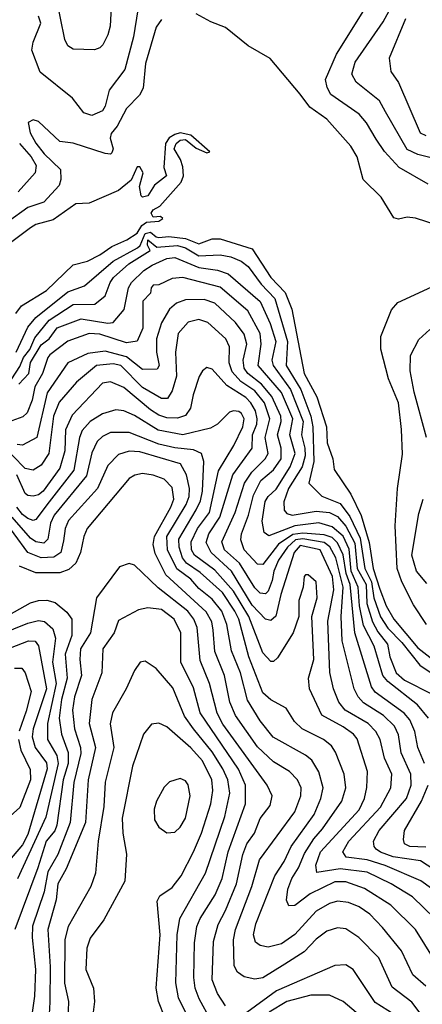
# Model space of a CAD drawing. Extents: x 1308313 to 1441400, y 959662 to 1036319.
# Tile 149 of 256: x 1319515 to 1321022, y 1005704 to 1009389. Entities that reach past the tile are written whole.
import ezdxf

# ---------------------------------------------------------------- set-up
doc = ezdxf.new("R2010")
doc.units = 0

msp = doc.modelspace()

# ---------------------------------------------------------------- linework, layer by layer
at = {"layer": '0CON10XD'}
for points in [[(1319859.1, 1009485), (1319853.2, 1009365), (1319845, 1009332), (1319826.4, 1009295), (1319815, 1009283.1), (1319795, 1009275.6), (1319715, 1009278.8), (1319695, 1009291.1), (1319683.9, 1009315), (1319650.7, 1009475)], [(1321165, 1008844.8), (1321005, 1008883.9), (1320965, 1008903.5), (1320884.3, 1009044.3), (1320862.2, 1009085), (1320774.6, 1009155), (1320757.6, 1009185), (1320770.6, 1009229.4), (1320875, 1009380.8), (1320926.9, 1009475)], [(1319956.7, 1009425), (1319940.6, 1009325), (1319908.1, 1009201.9), (1319850, 1009125), (1319835.3, 1009065), (1319825, 1009047.8), (1319785, 1009030), (1319755, 1009040), (1319712.9, 1009095), (1319591.9, 1009191.9), (1319560.6, 1009275), (1319564.7, 1009305), (1319593.8, 1009375), (1319585, 1009402.1)], [(1321043.4, 1008773.4), (1320935.6, 1008835.6), (1320880.7, 1008895), (1320848.8, 1008941.2), (1320813.3, 1009003.3), (1320785.7, 1009035), (1320679, 1009109), (1320665.3, 1009135), (1320659.6, 1009165), (1320700.3, 1009259.7), (1320815, 1009443.1)], [(1320045, 1009389.4), (1320025, 1009360.8), (1319985.2, 1009225), (1319977.1, 1009132.9), (1319963.3, 1009106.7), (1319915, 1009055.9), (1319879.8, 1008990.2), (1319856.6, 1008963.4), (1319853.6, 1008945), (1319864.6, 1008905), (1319859.9, 1008890.1), (1319855, 1008885.6), (1319835, 1008887.9), (1319715, 1008926.1), (1319665, 1008933.1), (1319585, 1009007.5), (1319565, 1009014), (1319546.2, 1009003.8), (1319554.2, 1008965.8), (1319575, 1008926.7), (1319606.9, 1008886.9), (1319668.1, 1008828.1), (1319669, 1008791), (1319662.3, 1008767.7), (1319605, 1008705.7), (1319545, 1008686.4), (1319468.6, 1008631.4)], [(1321155, 1008595.2), (1320996.2, 1008646.2), (1320965, 1008649.3), (1320932.7, 1008642.7), (1320915, 1008647.5), (1320867.8, 1008725), (1320800.7, 1008790.7), (1320778.2, 1008875), (1320753.8, 1008915), (1320665, 1009016.7), (1320600.8, 1009060.8), (1320565, 1009110), (1320452.9, 1009242.9), (1320370.6, 1009290.6), (1320285, 1009359.3), (1320230, 1009380), (1320175, 1009410.5)], [(1320958.7, 1009391.3), (1320897.3, 1009245), (1320904.6, 1009195), (1320933.2, 1009153.2), (1321014.2, 1008965), (1321035.5, 1008955.5)], [(1319500.3, 1008289.7), (1319522, 1008318), (1319615, 1008374.8), (1319715, 1008471.2), (1319768.6, 1008485), (1319815, 1008508.4), (1319859.6, 1008540.4), (1319915.4, 1008565), (1319955, 1008590.4), (1319971.7, 1008618.3), (1319989, 1008631), (1320035, 1008634.3), (1320050, 1008645), (1320041.7, 1008651.7), (1320015, 1008650), (1320007.1, 1008665), (1320015, 1008677.5), (1320038.8, 1008691.2), (1320119.5, 1008780.5), (1320127.5, 1008805), (1320125, 1008837.5), (1320116.7, 1008865), (1320093.5, 1008905), (1320100.5, 1008925), (1320115, 1008937.8), (1320135, 1008940), (1320175, 1008907.5), (1320215, 1008890), (1320226, 1008894), (1320155, 1008956.4), (1320115, 1008965.8), (1320095, 1008959.6), (1320073.9, 1008946.1), (1320061.1, 1008925), (1320054.4, 1008835), (1320064, 1008805), (1320020, 1008770), (1319995, 1008730), (1319974.2, 1008724.2), (1319969.3, 1008729.3), (1319963.8, 1008765), (1319976.7, 1008815), (1319965, 1008837.5), (1319955, 1008837.5), (1319932.4, 1008787.6), (1319885, 1008749.6), (1319775, 1008702), (1319725, 1008700), (1319640.5, 1008639.5), (1319575, 1008622.2), (1319555, 1008610), (1319465, 1008542.5)], [(1319513.8, 1008925), (1319557.8, 1008875), (1319576.6, 1008843.4), (1319572.5, 1008815), (1319509.1, 1008745)], [(1319501.8, 1008145), (1319545, 1008237.7), (1319575.1, 1008274.9), (1319695, 1008370.6), (1319757.5, 1008392.5), (1319865, 1008484.9), (1319956.1, 1008535), (1319966.1, 1008543.9), (1319985, 1008588.3), (1320005, 1008593.5), (1320025, 1008575.6), (1320035, 1008573.8), (1320073.2, 1008576.8), (1320135, 1008570.4), (1320185, 1008550.5), (1320235, 1008568.9), (1320265, 1008568.6), (1320385, 1008531.3), (1320455, 1008424), (1320508, 1008368), (1320533.2, 1008305), (1320579.8, 1008065), (1320626.9, 1007976.9), (1320663.2, 1007865), (1320665.9, 1007805), (1320686.7, 1007745), (1320692.5, 1007705), (1320753.7, 1007613.7), (1320793.6, 1007533.6), (1320822.5, 1007432.5), (1320837.6, 1007335), (1320862.4, 1007257.6), (1320886.1, 1007195), (1320915, 1007145.6), (1321005, 1007038.7), (1321061.8, 1006995)], [(1319485, 1008044.8), (1319515, 1008091), (1319529.1, 1008125), (1319552.4, 1008155), (1319572, 1008198), (1319625.6, 1008264.4), (1319715, 1008323.4), (1319795.8, 1008324.2), (1319835, 1008355.4), (1319853, 1008405), (1319866.1, 1008423.9), (1319923.6, 1008475), (1320002.8, 1008525), (1319993, 1008545), (1319995, 1008564.5), (1320027.9, 1008537.9), (1320105, 1008543.3), (1320135, 1008534.5), (1320185, 1008504.9), (1320265, 1008508.2), (1320305, 1008501), (1320343.9, 1008485), (1320369.5, 1008465), (1320418.6, 1008398.6), (1320470.1, 1008345), (1320516.7, 1008185), (1320512.1, 1008095), (1320567.4, 1008005), (1320604.1, 1007905), (1320612.2, 1007865), (1320615.5, 1007735), (1320596.7, 1007655), (1320646.3, 1007606.3), (1320715, 1007578.9), (1320750.3, 1007530.3), (1320788.9, 1007448.9), (1320807.3, 1007335), (1320831.7, 1007285), (1320840.4, 1007225), (1320865, 1007153.8), (1320892.3, 1007112.3), (1320945, 1007058.8), (1321013.2, 1006973.2), (1321108.2, 1006908.2)], [(1319511.8, 1008025), (1319549.1, 1008065), (1319555, 1008106.2), (1319595, 1008172.3), (1319625, 1008194.4), (1319655, 1008235.5), (1319745, 1008269.1), (1319845, 1008252.7), (1319864.8, 1008255.2), (1319906.1, 1008303.9), (1319921.5, 1008385), (1319932.8, 1008405), (1319980, 1008450), (1320010.4, 1008469.6), (1320065, 1008495.1), (1320095, 1008499.2), (1320185, 1008461.3), (1320255, 1008451.2), (1320295, 1008437.2), (1320414.3, 1008334.3), (1320451.8, 1008251.8), (1320473.1, 1008185), (1320458.9, 1008115), (1320463.1, 1008095), (1320528.8, 1008005), (1320552.3, 1007945), (1320576.2, 1007885), (1320570, 1007835), (1320582.5, 1007785), (1320583, 1007757), (1320571.9, 1007715), (1320521.6, 1007635), (1320503.6, 1007585), (1320505, 1007552.9), (1320515, 1007540.6), (1320534.9, 1007534.9), (1320625, 1007549.9), (1320675, 1007545.1), (1320705, 1007530), (1320735, 1007493.5), (1320769.7, 1007429.7), (1320778.5, 1007335), (1320811.4, 1007275), (1320814.2, 1007204.2), (1320835, 1007135.3), (1320855, 1007098.2), (1320891.4, 1007051.4), (1320900, 1007005), (1320924.1, 1006945), (1320955, 1006916.8), (1321059.3, 1006865)], [(1321044.9, 1006774.9), (1321004.4, 1006825), (1320892.3, 1006912.3), (1320874.3, 1006935), (1320841.6, 1007045), (1320802.3, 1007122.3), (1320786.2, 1007195), (1320782.2, 1007265), (1320756, 1007325), (1320747.9, 1007407.9), (1320725.7, 1007455.7), (1320685, 1007491.5), (1320635, 1007506), (1320545, 1007495.3), (1320446.9, 1007456.9), (1320429.6, 1007469.6), (1320422.4, 1007512.4), (1320433.6, 1007586.4), (1320444.9, 1007605.1), (1320475, 1007632.4), (1320526.7, 1007715), (1320545.4, 1007765), (1320525.6, 1007835), (1320537.7, 1007895), (1320495, 1007993.9), (1320406.9, 1008095), (1320418.4, 1008175), (1320414.6, 1008215), (1320369.2, 1008299.2), (1320265, 1008388.2), (1320125, 1008424), (1320085, 1008419.8), (1320035, 1008396.8), (1320015, 1008394.7), (1320006.5, 1008385), (1320004.7, 1008365), (1319975.5, 1008335), (1319976.2, 1008235), (1319954.8, 1008185.2), (1319915, 1008180), (1319815, 1008212.3), (1319775, 1008213.9), (1319695, 1008186.3), (1319627.7, 1008135), (1319619.5, 1008125), (1319600.5, 1008065), (1319571.2, 1008015), (1319561.6, 1007965), (1319542.4, 1007917.6), (1319527.1, 1007902.9), (1319485, 1007887.6)], [(1321037.3, 1007125), (1320989.1, 1007199.1), (1320945, 1007285.8), (1320927.7, 1007335), (1320920.3, 1007495), (1320928.7, 1007635), (1320947.1, 1007762.9), (1320944.1, 1007855), (1320933.1, 1007955), (1320895.9, 1008045), (1320866.4, 1008156.4), (1320867.2, 1008202.8), (1320907, 1008303), (1320929.8, 1008330.2), (1321073.4, 1008396.6)], [(1321030.4, 1006605), (1321005.5, 1006665), (1320993.5, 1006725), (1320975, 1006768.4), (1320953.5, 1006793.5), (1320845, 1006872.8), (1320831.8, 1006891.8), (1320768.9, 1007095), (1320751.4, 1007275), (1320736.6, 1007316.6), (1320726.1, 1007386.1), (1320705, 1007431.7), (1320685, 1007451.2), (1320655, 1007461.7), (1320575, 1007466.9), (1320537.4, 1007462.6), (1320483.3, 1007426.7), (1320425, 1007350.5), (1320405, 1007351.4), (1320355.2, 1007405), (1320342.9, 1007442.9), (1320344.8, 1007465), (1320370.9, 1007535), (1320390.1, 1007609.9), (1320416.8, 1007665), (1320465, 1007704.8), (1320493.1, 1007745), (1320493.5, 1007785), (1320479.5, 1007835), (1320493.8, 1007885), (1320492.9, 1007905), (1320459, 1007979), (1320419.6, 1008025), (1320368.5, 1008065), (1320355.4, 1008085), (1320351.6, 1008115), (1320364.6, 1008174.6), (1320355, 1008211.8), (1320323, 1008255), (1320245, 1008327.8), (1320205, 1008341.9), (1320135, 1008339.8), (1320102.1, 1008327.9), (1320075, 1008306), (1320045.4, 1008254.6), (1320027.4, 1008195), (1320027, 1008145), (1320037.3, 1008095), (1320029.2, 1008080.8), (1319975, 1008080.2), (1319915, 1008126.6), (1319835, 1008148.6), (1319770.3, 1008139.7), (1319695, 1008104.1), (1319617.6, 1007992.4), (1319579.5, 1007825), (1319525, 1007796.7), (1319505, 1007799.5)], [(1320459.7, 1007290.3), (1320445, 1007250.8), (1320435, 1007240.8), (1320415, 1007243.2), (1320395, 1007262.5), (1320337.4, 1007355), (1320282, 1007405), (1320271.3, 1007435), (1320321, 1007545), (1320356, 1007655), (1320383.9, 1007696.1), (1320434, 1007745), (1320444.8, 1007765), (1320433.7, 1007825), (1320451.3, 1007895), (1320430.9, 1007955), (1320395, 1008000), (1320342, 1008035), (1320310.4, 1008070.4), (1320299.2, 1008105), (1320300.4, 1008165), (1320286.1, 1008195), (1320218.5, 1008255), (1320185, 1008266.7), (1320145, 1008257.2), (1320108.2, 1008215), (1320098, 1008145), (1320101.6, 1008055), (1320085, 1007999.6), (1320068.4, 1007971.6), (1320045, 1007971), (1319975, 1008012.1), (1319893.8, 1008095), (1319865, 1008101.3), (1319802.4, 1008095), (1319727.8, 1008032.2), (1319661.9, 1007958.1), (1319641.4, 1007905), (1319623.3, 1007765), (1319595, 1007722), (1319565, 1007702.7), (1319535, 1007709.8), (1319395, 1007851.8)], [(1321038.1, 1007825), (1320991.4, 1007995), (1320976.4, 1008075), (1320978.2, 1008131.8), (1321008.3, 1008191.7), (1321050.4, 1008229.6)], [(1321105, 1006103.2), (1321016.1, 1006166.1), (1320883.4, 1006223.4), (1320814.9, 1006245.1), (1320736.5, 1006255), (1320724.7, 1006275), (1320747.4, 1006315), (1320865, 1006441.6), (1320903.9, 1006515), (1320907.6, 1006565), (1320880.2, 1006625), (1320863.7, 1006695), (1320848.5, 1006725), (1320818.8, 1006755), (1320732.6, 1006805), (1320709, 1006835), (1320689.6, 1006885), (1320675.5, 1006945.5), (1320668.4, 1007138.4), (1320691.2, 1007255), (1320685.5, 1007305), (1320639.1, 1007405), (1320565, 1007420.8), (1320542.1, 1007395), (1320492.2, 1007237.8), (1320473.7, 1007156.3), (1320455, 1007140.7), (1320435, 1007145.7), (1320385, 1007197.9), (1320307.2, 1007325), (1320232, 1007395), (1320212.9, 1007432.9), (1320222.2, 1007465), (1320263.4, 1007526.6), (1320312.7, 1007685), (1320385.2, 1007785), (1320386.2, 1007835), (1320402, 1007875), (1320403.3, 1007895), (1320396.9, 1007925), (1320380.1, 1007955), (1320361, 1007975), (1320290.3, 1008020.3), (1320235, 1008081.6), (1320215, 1008087.1), (1320198.8, 1008075), (1320186.3, 1008053.7), (1320163.8, 1007985), (1320154.7, 1007935), (1320135, 1007907.6), (1320105, 1007897.9), (1320065, 1007898.8), (1320035, 1007908.8), (1320005, 1007928.4), (1319905, 1008012.1), (1319855, 1008034), (1319825, 1008028.9), (1319710.8, 1007909.2), (1319685.8, 1007854.2), (1319683.6, 1007775), (1319665, 1007710), (1319602.3, 1007625), (1319585, 1007610.5), (1319565.2, 1007605.2), (1319545, 1007607.7), (1319535, 1007615.2), (1319503.6, 1007685)], [(1321068.6, 1006025), (1320985, 1006106.5), (1320905, 1006155.8), (1320815, 1006198.3), (1320715, 1006211.4), (1320627.3, 1006197.3), (1320622.8, 1006225), (1320640.3, 1006275), (1320785, 1006432.5), (1320805.2, 1006475), (1320814.1, 1006515.9), (1320816.6, 1006575), (1320778, 1006698), (1320764.7, 1006715), (1320725, 1006743.3), (1320646.3, 1006786.3), (1320599.8, 1006885), (1320595.6, 1006925), (1320616.1, 1006995), (1320608.2, 1007155), (1320628.9, 1007225), (1320625, 1007285.7), (1320595, 1007311.2), (1320585, 1007312), (1320580, 1007305), (1320575.4, 1007265), (1320559.1, 1007215), (1320559.2, 1007155), (1320538.2, 1007095), (1320479.6, 1007000.4), (1320465, 1006986.9), (1320455, 1006986.8), (1320425, 1007020), (1320372, 1007155), (1320315, 1007250.8), (1320245, 1007329.2), (1320168.5, 1007385), (1320157.8, 1007405), (1320156.4, 1007435), (1320179.9, 1007485), (1320224.7, 1007545.3), (1320259.2, 1007700.8), (1320316.3, 1007795), (1320349.7, 1007865), (1320354.6, 1007895), (1320345.5, 1007915), (1320335, 1007922.1), (1320315, 1007925.7), (1320299.7, 1007920.3), (1320255, 1007875.4), (1320229.2, 1007860.8), (1320125, 1007835.7), (1320032.8, 1007852.8), (1319945, 1007907.4), (1319905, 1007925.2), (1319875, 1007928.3), (1319825, 1007913.5), (1319778.9, 1007885), (1319748.5, 1007851.5), (1319738.3, 1007825), (1319717, 1007703), (1319624.9, 1007585), (1319575, 1007519.1), (1319565, 1007514.8), (1319545, 1007521.8), (1319525, 1007536.7), (1319504.1, 1007565)], [(1321095.4, 1005825.4), (1320995.8, 1005985), (1320903.6, 1006075), (1320805, 1006138.3), (1320735, 1006163), (1320695, 1006163.1), (1320602.2, 1006117.8), (1320545, 1006074.6), (1320522.5, 1006072.5), (1320513.9, 1006093.9), (1320518.4, 1006135), (1320533.8, 1006175), (1320558.2, 1006215), (1320581, 1006269), (1320615.8, 1006324.2), (1320648.6, 1006361.4), (1320720.2, 1006465), (1320735.2, 1006515), (1320729, 1006565), (1320697.4, 1006647.4), (1320681.9, 1006671.9), (1320652.1, 1006695), (1320572, 1006735), (1320543.1, 1006763.1), (1320512.8, 1006812.8), (1320455, 1006843.6), (1320425, 1006870), (1320371.9, 1007005), (1320335.3, 1007145), (1320320.6, 1007175), (1320273.7, 1007245), (1320190.6, 1007320.6), (1320139.5, 1007355), (1320124.7, 1007375), (1320111.2, 1007415), (1320110.4, 1007445), (1320175.5, 1007554.5), (1320191.5, 1007588.5), (1320198.8, 1007625), (1320204.4, 1007735), (1320195.3, 1007765), (1320165, 1007779), (1320095, 1007786.1), (1320035, 1007800.5), (1319925, 1007843.8), (1319855, 1007843.5), (1319825, 1007829), (1319805, 1007810.6), (1319785, 1007768.5), (1319765, 1007681.8), (1319643.5, 1007535), (1319630.7, 1007505), (1319620.4, 1007445), (1319605, 1007430), (1319575, 1007434.8), (1319555, 1007449), (1319486.6, 1007526.6)], [(1321035, 1005771.9), (1320986.9, 1005815), (1320944.3, 1005905), (1320872.3, 1005992.3), (1320825, 1006041.8), (1320785, 1006069.8), (1320745, 1006086), (1320705, 1006089.8), (1320675, 1006082), (1320625, 1006052.9), (1320545, 1005966.2), (1320495, 1005930.9), (1320445, 1005917.8), (1320415, 1005924.6), (1320397.4, 1005937.4), (1320390.3, 1005965), (1320398.1, 1006005), (1320470, 1006185), (1320505, 1006238.7), (1320531.3, 1006295), (1320617.2, 1006415), (1320642, 1006475), (1320650.4, 1006515), (1320634.5, 1006574.5), (1320608.1, 1006618.1), (1320585, 1006637.3), (1320463.7, 1006703.7), (1320414.3, 1006765), (1320367.4, 1006842.6), (1320341, 1006945), (1320307.1, 1007027.1), (1320290.4, 1007125), (1320271.4, 1007175), (1320235, 1007220.5), (1320185, 1007260.3), (1320155, 1007295.5), (1320103.3, 1007333.3), (1320067.9, 1007405), (1320065.6, 1007455), (1320137.6, 1007575), (1320148.6, 1007605), (1320149.9, 1007635), (1320139, 1007685), (1320116.2, 1007726.2), (1319965, 1007772.2), (1319925, 1007773.8), (1319885, 1007762.1), (1319845, 1007720.8), (1319805.6, 1007635), (1319697.4, 1007515), (1319684.5, 1007485), (1319678.5, 1007438.5), (1319668.3, 1007395), (1319642.7, 1007377.3), (1319595, 1007374.6), (1319545.1, 1007395.1), (1319442.4, 1007535)], [(1321055, 1005616.7), (1320983, 1005713), (1320908.5, 1005768.5), (1320858.7, 1005878.6), (1320783.8, 1005955), (1320735, 1005986.5), (1320705, 1005990.9), (1320665, 1005977.8), (1320625, 1005948.6), (1320579.1, 1005900.9), (1320507.7, 1005855), (1320425, 1005803.2), (1320395, 1005799.1), (1320355, 1005807.7), (1320330.5, 1005825), (1320318.1, 1005848.1), (1320314.5, 1005945.5), (1320322.2, 1005985), (1320383.2, 1006145), (1320411.9, 1006245), (1320544.8, 1006425), (1320567.2, 1006485), (1320569, 1006515), (1320554.1, 1006545), (1320525, 1006575.4), (1320465, 1006611.9), (1320405, 1006668), (1320322.4, 1006785), (1320301.6, 1006835), (1320281.2, 1006935), (1320245.8, 1007025), (1320239, 1007105), (1320234.2, 1007135), (1320213.4, 1007173.4), (1320061.6, 1007311.6), (1320021.8, 1007391.8), (1320014.4, 1007425), (1320018.8, 1007455), (1320081, 1007565), (1320092.1, 1007595), (1320085, 1007638.8), (1320055, 1007668.9), (1320015, 1007684.4), (1319975, 1007690.2), (1319945.7, 1007684.3), (1319925, 1007671.3), (1319766.9, 1007485), (1319754.8, 1007455.2), (1319743, 1007395), (1319724.7, 1007355), (1319698.7, 1007331.3), (1319665, 1007319.1), (1319575, 1007318.7), (1319513.8, 1007343.8)], [(1321039.3, 1007279.3), (1321000.5, 1007325), (1320982.9, 1007385), (1321009.1, 1007540.9), (1321025.5, 1007595)], [(1321115, 1006175.9), (1321015, 1006240.7), (1320913.2, 1006256.8), (1320865, 1006273.8), (1320849.7, 1006285), (1320841.2, 1006295), (1320839, 1006315), (1320860.5, 1006355), (1320962.9, 1006475), (1320980.5, 1006525), (1320978.3, 1006565), (1320942.6, 1006645), (1320932.5, 1006712.5), (1320917.9, 1006745), (1320876.1, 1006785), (1320802.2, 1006832.2), (1320781.5, 1006855), (1320767.3, 1006885), (1320722, 1007065), (1320718.1, 1007155), (1320725.9, 1007265), (1320697.8, 1007375), (1320676, 1007416), (1320655, 1007432.7), (1320575, 1007445.6), (1320547.1, 1007442.9), (1320516.7, 1007415), (1320483.6, 1007366.4), (1320465.8, 1007325), (1320459.7, 1007290.3)], [(1320285, 1005699.2), (1320254.8, 1005745), (1320235, 1005796), (1320240.4, 1005939.6), (1320257.1, 1006002.9), (1320285.2, 1006055), (1320326, 1006155), (1320349.6, 1006265), (1320365, 1006305.3), (1320393.9, 1006345), (1320415, 1006399.1), (1320452, 1006448), (1320459.3, 1006485), (1320441.1, 1006525), (1320275, 1006752.9), (1320253.8, 1006793.8), (1320225.5, 1006905), (1320190.9, 1006990.9), (1320178.7, 1007115), (1320166.2, 1007145), (1320144.4, 1007175), (1320032.5, 1007262.5), (1319945, 1007348), (1319925, 1007353.8), (1319888.3, 1007341.7), (1319802.1, 1007225), (1319779.3, 1007095), (1319743, 1007035), (1319739.4, 1006995)], [(1319475, 1007161.2), (1319555, 1007206.1), (1319585.3, 1007215.3), (1319616.1, 1007216.1), (1319647.5, 1007207.5), (1319691.8, 1007171.8), (1319709.6, 1007145), (1319710.2, 1007085), (1319685.1, 1007015), (1319692.9, 1006925), (1319671.1, 1006845), (1319662.8, 1006775), (1319671, 1006715), (1319696.6, 1006646.6), (1319696.7, 1006605), (1319677.8, 1006545), (1319654.3, 1006375), (1319646, 1006354), (1319613.7, 1006315), (1319582.9, 1006215), (1319497, 1005985)], [(1320230, 1005645), (1320187.1, 1005725), (1320171.7, 1005765), (1320166.1, 1005805), (1320169.5, 1005935), (1320178.1, 1005995), (1320189.8, 1006025), (1320246, 1006114), (1320272.9, 1006175), (1320294.9, 1006275.1), (1320360.6, 1006455), (1320360, 1006525), (1320334.3, 1006584.3), (1320190.5, 1006795), (1320165, 1006889.1), (1320118.4, 1006985), (1320118.1, 1007095), (1320092.5, 1007145), (1320045, 1007182.3), (1319995, 1007188.1), (1319959, 1007181), (1319885, 1007141.1), (1319868.8, 1007095), (1319826.3, 1007035), (1319821.9, 1006945), (1319784.4, 1006845), (1319774.9, 1006754.9), (1319798.3, 1006665), (1319771.4, 1006545), (1319761.1, 1006385), (1319688.9, 1006211.1), (1319657.8, 1006155), (1319651.1, 1006095), (1319620.6, 1005985), (1319628.3, 1005845), (1319627.7, 1005712.3), (1319623.6, 1005645)], [(1319334.6, 1007045.4), (1319545, 1007130.8), (1319585, 1007140.5), (1319607.3, 1007137.3), (1319639.4, 1007109.4), (1319649.1, 1007075), (1319637.4, 1006985), (1319651.4, 1006905), (1319618.5, 1006755), (1319619.3, 1006695), (1319653.4, 1006635), (1319658.5, 1006605), (1319613, 1006405), (1319506.3, 1006173.7)], [(1319344, 1006986), (1319547.5, 1007065), (1319572.9, 1007062.9), (1319585, 1007045.6), (1319614.9, 1006885), (1319564.9, 1006735), (1319561.1, 1006705), (1319572.3, 1006665), (1319615, 1006607.8), (1319617.1, 1006585), (1319545, 1006340.2), (1319525, 1006301.5), (1319455, 1006219.4)], [(1319739.4, 1006995), (1319746.1, 1006935), (1319719.4, 1006855), (1319712.8, 1006805), (1319719.9, 1006735), (1319742.8, 1006665), (1319743.5, 1006643.4), (1319717.9, 1006535), (1319704.1, 1006385), (1319657.5, 1006265), (1319620.3, 1006199.7), (1319606.8, 1006125), (1319563, 1005997), (1319561.4, 1005955), (1319573.7, 1005835), (1319570.3, 1005735), (1319560.7, 1005665)], [(1320155.6, 1005635), (1320109.1, 1005729.1), (1320099.2, 1005785), (1320104.2, 1005965), (1320114.5, 1006025), (1320210.4, 1006195), (1320282.3, 1006407.7), (1320301.1, 1006495), (1320294, 1006545), (1320275.7, 1006585), (1320235, 1006649.4), (1320165, 1006734.8), (1320132.1, 1006782.1), (1320088.2, 1006888.2), (1320025, 1006960.5), (1319985, 1006988.6), (1319965.7, 1006984.3), (1319945, 1006954), (1319913.8, 1006885), (1319862.5, 1006795), (1319853.4, 1006753.4), (1319867.4, 1006665), (1319834.5, 1006535.5), (1319830.3, 1006445), (1319808.3, 1006315), (1319798.1, 1006195), (1319781.4, 1006145), (1319695.7, 1005995), (1319683.5, 1005946.5), (1319683, 1005783), (1319697, 1005715), (1319695.2, 1005645)], [(1319495, 1006962.7), (1319522.6, 1006962.6), (1319535.3, 1006945), (1319558, 1006875), (1319538.9, 1006801.1), (1319513.1, 1006726.9)], [(1320057.8, 1005655), (1320034.3, 1005715), (1320025.2, 1005765), (1320040.3, 1005965), (1320029.1, 1006090.9), (1320039.7, 1006110.3), (1320085, 1006142.1), (1320118.9, 1006185), (1320165, 1006275.4), (1320195.5, 1006345), (1320230.5, 1006455), (1320238.1, 1006505), (1320233.8, 1006545), (1320199, 1006615), (1320155, 1006664.4), (1320065, 1006743.3), (1320035, 1006756.2), (1320007.6, 1006752.4), (1319978.2, 1006715), (1319936.5, 1006595), (1319898.7, 1006401.3), (1319900.7, 1006345), (1319914, 1006266), (1319908.8, 1006165), (1319829.6, 1006020.4), (1319778.1, 1005951.9), (1319765.9, 1005915), (1319762.9, 1005835), (1319791.3, 1005765), (1319794.7, 1005715), (1319782.1, 1005615)], [(1319510.7, 1006695), (1319519.1, 1006655), (1319553.6, 1006583.6), (1319555.4, 1006545), (1319515, 1006441.5), (1319455, 1006387.7)], [(1320065, 1006346.7), (1320095, 1006348.9), (1320115, 1006366.9), (1320135, 1006401.4), (1320153.2, 1006485), (1320146, 1006526), (1320135, 1006540.8), (1320115, 1006549.2), (1320075, 1006537.1), (1320055, 1006517.5), (1320026.7, 1006465), (1320018.2, 1006435), (1320019.1, 1006395), (1320035, 1006367.1), (1320065, 1006346.7)], [(1321035, 1006292), (1320975.5, 1006295.5), (1320955.4, 1006305), (1320950.9, 1006320.9), (1320954.7, 1006355), (1321019, 1006465), (1321043.6, 1006525)], [(1320916.5, 1005666.5), (1320845, 1005711.6), (1320762.5, 1005835), (1320735, 1005852.4), (1320695, 1005850), (1320475.5, 1005754.5), (1320365, 1005674.3)], [(1320815, 1005639.1), (1320725, 1005715.3), (1320675, 1005738.1), (1320605, 1005738.7), (1320515, 1005714.8), (1320449, 1005675)]]:
    msp.add_lwpolyline(points, dxfattribs=at)

doc.saveas('drawing.dxf')
